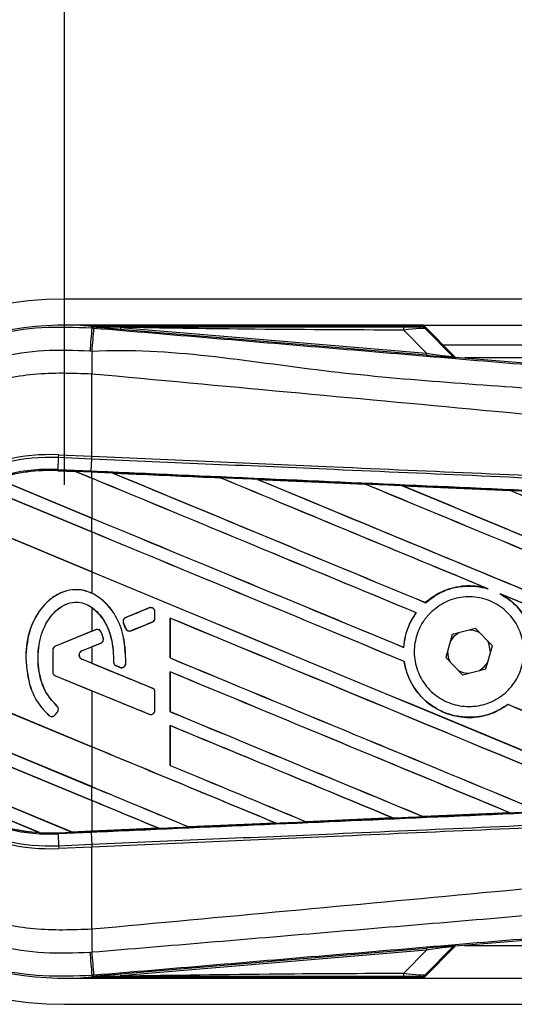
# Model space of a CAD drawing. Header units: millimetres. Extents: x 0 to 420, y 0 to 300.
# Tile 23 of 73: x 59.74 to 65.68, y 274.8 to 286.61. Entities that reach past the tile are written whole.
import ezdxf

# ---------------------------------------------------------------- set-up
doc = ezdxf.new("R2010")
doc.units = ezdxf.units.MM
doc.layers.add('QUOTE', color=174, linetype='Continuous')
doc.styles.add('SLDTEXTSTYLE3', font='TXT', dxfattribs={"width": 0.75})
doc.dimstyles.new('SLDDIMSTYLE0', dxfattribs={"dimtxt": 3, "dimasz": 3, "dimexe": 0, "dimexo": 0.0625, "dimgap": 0.75, "dimtad": 1, "dimlfac": 6.385029, "dimrnd": 1e-09, "dimzin": 12, "dimdsep": 46, "dimtxsty": 'SLDTEXTSTYLE3', "dimsah": 1, "dimcen": 0.09, "dimadec": 0, "dimazin": 3, "dimtfac": 1, "dimtdec": 3, "dimtofl": 0, "dimtmove": 0, "dimatfit": 3, "dimfxl": 0, "dimfrac": 2, "dimtolj": 1, "dimtzin": 12, "dimarcsym": 0})

# ---------------------------------------------------------------- blocks, each defined once
blk = doc.blocks.new('_D')
at = {"layer": 'QUOTE'}
for p, q in [((60.282, 281.028), (60.282, 298.14)), ((216.899, 281.028), (216.899, 298.14)), ((216.899, 296.14), (60.282, 296.14))]:
    blk.add_line(p, q, dxfattribs=at)
for points in [[(60.282, 296.14), (63.282, 295.64), (63.282, 296.64)], [(216.899, 296.14), (213.899, 296.64), (213.899, 295.64)]]:
    blk.add_solid(points, dxfattribs=at)
at = {"layer": 'QUOTE', "insert": (134.157, 300.007), "char_height": 3, "attachment_point": 1, "style": 'SLDTEXTSTYLE3'}
blk.add_mtext('1000', dxfattribs=at)

msp = doc.modelspace()

# ---------------------------------------------------------------- linework, layer by layer
at = {"color": 7, "linetype": 'Continuous', "lineweight": 25}
for p, q in [((116.9774, 283.2566), (60.2823, 283.2566)), ((64.5892, 282.9433), (60.2823, 282.9433)), ((60.6096, 282.9106), (60.6112, 282.9288)), ((60.6096, 282.9106), (60.6351, 282.9084)), ((60.6112, 282.9288), (60.6119, 282.9287)), ((60.6119, 282.9288), (60.6119, 282.9287)), ((60.6194, 282.9213), (60.6119, 282.9288)), ((64.582, 282.9288), (60.6119, 282.9288)), ((60.6195, 282.9205), (60.6119, 282.9287)), ((60.6195, 282.9205), (60.6194, 282.9213)), ((60.9527, 282.9161), (60.9507, 282.8924)), ((64.6261, 282.5825), (60.9507, 282.8924)), ((60.9527, 282.9161), (64.6281, 282.6062)), ((64.9714, 282.5612), (64.5892, 282.9433)), ((64.5892, 282.9433), (116.9774, 282.9433)), ((64.9432, 282.5747), (64.594, 282.9238)), ((64.6103, 282.9018), (64.9407, 282.5693)), ((64.6281, 282.6062), (64.3528, 282.8834)), ((64.8241, 282.7084), (116.9774, 282.7084)), ((64.6281, 282.6062), (64.6261, 282.5825)), ((64.9407, 282.5693), (64.9432, 282.5747)), ((64.9724, 282.5611), (64.97, 282.5557)), ((64.9724, 282.5611), (74.2623, 281.7777)), ((89.2563, 282.5518), (65.0825, 282.5518)), ((60.6094, 282.3568), (60.6092, 282.3569)), ((60.6094, 281.3708), (60.6094, 282.3568)), ((60.2101, 281.3549), (60.2116, 281.3882)), ((60.2116, 281.3882), (60.6094, 281.3708)), ((60.608, 281.3376), (60.6094, 281.3708)), ((60.6103, 281.3708), (60.6094, 281.3708)), ((60.2039, 281.2124), (60.2101, 281.3549)), ((60.608, 281.3376), (60.2101, 281.3549)), ((60.6026, 281.195), (60.6088, 281.3375)), ((60.6088, 281.3375), (60.608, 281.3376)), ((60.2033, 281.1987), (60.2032, 281.1974)), ((60.2032, 281.1974), (60.414, 281.1882)), ((60.2033, 281.1987), (60.2039, 281.2124)), ((60.2033, 281.1987), (60.4123, 281.1896)), ((60.4123, 281.1896), (60.2033, 281.1987)), ((60.2033, 281.1987), (60.2033, 281.1987)), ((60.2039, 281.2124), (60.6026, 281.195)), ((60.602, 281.1813), (60.4123, 281.1896)), ((60.6094, 281.1079), (60.4123, 281.1896)), ((60.414, 281.1882), (60.4123, 281.1896)), ((60.414, 281.1882), (60.6094, 281.1072)), ((60.6094, 281.181), (60.602, 281.1813)), ((60.6094, 281.1079), (60.6094, 281.181)), ((60.8598, 281.17), (60.8597, 281.1701)), ((60.8598, 281.17), (60.8654, 281.1684)), ((60.6094, 280.4638), (59.2534, 281.0255)), ((59.2543, 281.0243), (60.6094, 280.463)), ((59.4654, 281.1034), (60.6094, 280.6296)), ((60.6094, 280.6303), (59.4684, 281.1029)), ((60.6094, 281.1072), (60.6094, 280.6303)), ((62.1508, 281.1136), (62.1509, 281.1135)), ((62.1526, 281.1121), (62.1509, 281.1135)), ((62.5991, 281.0939), (63.8899, 281.0371)), ((62.5993, 281.0938), (62.5991, 281.0939)), ((62.5993, 281.0938), (62.6049, 281.0922)), ((63.8899, 281.0371), (63.8901, 281.037)), ((63.8917, 281.0356), (63.8901, 281.037)), ((64.3402, 281.0173), (65.6293, 280.9603)), ((64.3405, 281.0171), (64.3402, 281.0173)), ((64.3405, 281.0171), (64.346, 281.0156)), ((65.6293, 280.9603), (65.6297, 280.9601)), ((65.6313, 280.9587), (65.6297, 280.9601)), ((58.7765, 280.7446), (60.6094, 279.9854)), ((60.6094, 279.9861), (58.7785, 280.7445)), ((60.6094, 280.4638), (60.6094, 280.6296)), ((60.6094, 280.463), (60.6094, 279.9861)), ((60.6094, 279.9854), (60.6094, 279.7291)), ((65.3493, 279.7873), (65.3668, 279.7807)), ((65.5087, 279.7219), (65.5257, 279.7141)), ((64.6143, 279.6154), (64.6135, 279.6165)), ((60.6094, 279.5582), (60.6094, 279.2724)), ((61.2957, 279.5518), (61.0166, 279.4379)), ((61.2957, 279.5518), (61.2954, 279.5525)), ((61.3667, 279.4302), (61.3667, 279.5042)), ((61.3667, 279.5042), (61.3674, 279.5042)), ((61.3674, 279.4302), (61.3674, 279.5042)), ((64.5023, 279.4942), (64.504, 279.4942)), ((60.9887, 279.3699), (60.9881, 279.3696)), ((61.0151, 279.3067), (60.9881, 279.3696)), ((60.9887, 279.3699), (61.0158, 279.307)), ((61.0166, 279.4379), (61.0163, 279.4385)), ((61.0825, 279.2796), (61.3346, 279.3825)), ((61.3346, 279.3825), (61.3349, 279.3819)), ((61.3667, 279.4302), (61.3674, 279.4302)), ((61.5478, 279.4309), (61.5478, 278.9525)), ((61.5491, 279.4296), (61.5478, 279.4309)), ((61.5491, 278.9527), (61.5491, 279.4296)), ((60.6094, 279.2724), (60.1723, 279.0939)), ((60.6548, 279.2902), (60.1725, 279.0933)), ((60.6548, 279.2902), (60.6545, 279.2908)), ((60.7218, 279.2621), (60.7225, 279.2623)), ((61.0158, 279.307), (61.0151, 279.3067)), ((61.0825, 279.2796), (61.0828, 279.279)), ((64.9352, 279.2349), (64.857, 278.9563)), ((65.2155, 279.3065), (64.9352, 279.2349)), ((65.4177, 279.0995), (65.2155, 279.3065)), ((60.4889, 279.0372), (60.7168, 279.1303)), ((60.7168, 279.1303), (60.717, 279.1296)), ((60.7466, 279.1929), (60.7472, 279.1931)), ((60.1405, 279.0456), (60.1398, 279.0456)), ((60.1398, 279.0456), (60.1398, 278.7846)), ((60.1405, 279.0456), (60.1405, 278.7846)), ((60.1725, 279.0933), (60.1723, 279.0939)), ((60.4889, 279.0372), (60.4891, 279.0366)), ((60.4891, 279.0366), (60.6094, 279.0857)), ((60.6094, 279.0857), (60.6094, 278.8884)), ((64.3526, 279.0796), (64.3513, 279.0808)), ((65.3396, 278.8209), (65.4177, 279.0995)), ((65.3957, 279.021), (65.3958, 279.0279)), ((60.6094, 277.8871), (57.9359, 278.9945)), ((57.9373, 278.9932), (60.6094, 277.8863)), ((59.816, 278.9464), (59.8153, 278.9464)), ((60.4889, 278.9368), (60.4891, 278.9375)), ((61.3346, 278.5915), (60.4889, 278.9368)), ((60.6094, 278.8884), (60.4891, 278.9375)), ((60.8699, 278.9066), (60.8692, 278.9066)), ((61.0174, 278.885), (61.0181, 278.8849)), ((61.5478, 278.9525), (61.5491, 278.9527)), ((64.3585, 278.9096), (64.3598, 278.9098)), ((64.857, 278.9563), (65.0592, 278.7493)), ((60.1405, 278.7846), (60.1398, 278.7846)), ((60.9015, 278.8591), (60.9012, 278.8585)), ((60.9015, 278.8591), (60.9461, 278.8405)), ((60.9461, 278.8405), (60.9458, 278.8398)), ((61.5478, 278.7867), (61.5478, 278.3084)), ((61.5491, 278.7854), (61.5478, 278.7867)), ((61.5491, 278.3085), (61.5491, 278.7854)), ((65.0592, 278.7493), (65.3396, 278.8209)), ((60.1725, 278.7369), (60.1723, 278.7363)), ((60.1723, 278.7363), (60.6094, 278.5578)), ((60.1725, 278.7369), (61.2957, 278.2783)), ((60.6094, 278.5578), (60.6094, 277.8871)), ((61.3346, 278.5915), (61.3349, 278.5922)), ((61.3667, 278.326), (61.3667, 278.5439)), ((61.3667, 278.5439), (61.3674, 278.5439)), ((61.3674, 278.326), (61.3674, 278.5439)), ((58.0038, 278.488), (60.6094, 277.4087)), ((60.6094, 277.4094), (58.0052, 278.4881)), ((60.6094, 277.2429), (58.0618, 278.2981)), ((58.0639, 278.2965), (60.6094, 277.2421)), ((60.1683, 278.2692), (60.1967, 278.3034)), ((60.1688, 278.2688), (60.1972, 278.3029)), ((60.191, 278.3752), (60.1914, 278.3757)), ((60.1967, 278.3034), (60.1972, 278.3029)), ((61.3667, 278.326), (61.3674, 278.326)), ((61.5478, 278.3084), (61.5491, 278.3085)), ((65.6041, 278.394), (65.6049, 278.3929)), ((60.0948, 278.2635), (60.0944, 278.263)), ((60.1683, 278.2692), (60.1688, 278.2688)), ((61.2957, 278.2783), (61.2954, 278.2777)), ((61.5478, 278.1425), (61.5478, 277.6642)), ((61.5491, 278.1413), (61.5478, 278.1425)), ((61.5491, 277.6644), (61.5491, 278.1413)), ((60.6094, 277.8863), (60.6094, 277.4094)), ((58.4067, 277.6769), (60.3685, 276.8643)), ((60.3671, 276.8656), (58.4084, 277.6769)), ((61.5478, 277.6642), (61.5491, 277.6644)), ((59.9816, 276.8587), (58.6644, 277.4044)), ((58.6698, 277.4014), (59.9757, 276.8605)), ((60.6094, 277.2429), (60.6094, 277.4087)), ((60.6094, 277.2421), (60.6094, 276.8762)), ((63.1817, 276.9876), (63.1804, 276.9889)), ((64.2242, 277.0335), (63.1818, 276.9876)), ((64.2195, 277.0347), (64.224, 277.0335)), ((64.224, 277.0335), (64.2242, 277.0335)), ((64.588, 277.0496), (64.5867, 277.0509)), ((64.5882, 277.0495), (64.588, 277.0496)), ((65.6286, 277.0955), (64.5882, 277.0495)), ((65.6238, 277.0968), (65.6282, 277.0957)), ((65.6282, 277.0957), (65.6286, 277.0955)), ((60.3671, 276.8656), (60.6094, 276.8762)), ((60.3684, 276.8643), (60.602, 276.8745)), ((60.602, 276.8745), (60.3685, 276.8643)), ((60.6094, 276.8748), (60.602, 276.8745)), ((60.602, 276.8745), (60.602, 276.8745)), ((61.4131, 276.91), (60.6094, 276.8748)), ((61.4085, 276.9111), (61.413, 276.91)), ((61.413, 276.91), (61.4131, 276.91)), ((61.7752, 276.9259), (61.7739, 276.9271)), ((61.7752, 276.9259), (62.8189, 276.9717)), ((61.7753, 276.9258), (61.7752, 276.9259)), ((62.8191, 276.9716), (61.7753, 276.9258)), ((62.8144, 276.9728), (62.8189, 276.9717)), ((62.8189, 276.9717), (62.8191, 276.9716)), ((63.1818, 276.9876), (63.1817, 276.9876)), ((59.9757, 276.8605), (59.9815, 276.8588)), ((59.9815, 276.8588), (59.9816, 276.8587)), ((60.2033, 276.8571), (60.3685, 276.8643)), ((60.2033, 276.8571), (60.2039, 276.8434)), ((60.6026, 276.8608), (60.2039, 276.8434)), ((60.2039, 276.8434), (60.2101, 276.7009)), ((60.3684, 276.8643), (60.3671, 276.8656)), ((60.6026, 276.8608), (60.6088, 276.7183)), ((60.2101, 276.7009), (60.608, 276.7183)), ((60.2101, 276.7009), (60.2116, 276.6677)), ((60.6094, 276.685), (60.2116, 276.6677)), ((60.608, 276.7183), (60.6088, 276.7183)), ((60.608, 276.7183), (60.6094, 276.685)), ((60.6094, 276.685), (60.6103, 276.6851)), ((60.6094, 275.699), (60.6094, 276.685)), ((74.2623, 276.2781), (64.9724, 275.4948)), ((60.6094, 275.699), (60.6092, 275.699)), ((60.9507, 275.1634), (64.6261, 275.4733)), ((64.5892, 275.1125), (64.9714, 275.4947)), ((64.594, 275.132), (64.9432, 275.4812)), ((64.9407, 275.4865), (64.6103, 275.154)), ((64.6261, 275.4733), (64.6281, 275.4496)), ((64.9432, 275.4812), (64.9407, 275.4865)), ((64.97, 275.5001), (64.9724, 275.4948)), ((65.0825, 275.504), (89.2563, 275.504)), ((64.6281, 275.4496), (60.9527, 275.1397)), ((64.3528, 275.1725), (64.6281, 275.4496)), ((60.2823, 275.1125), (64.5892, 275.1125)), ((60.6351, 275.1474), (60.6096, 275.1453)), ((60.6096, 275.1453), (60.6112, 275.127)), ((60.6119, 275.1271), (60.6112, 275.127)), ((60.6119, 275.1271), (60.6195, 275.1353)), ((60.6194, 275.1345), (60.6119, 275.127)), ((60.6119, 275.1271), (60.6119, 275.127)), ((60.6119, 275.127), (64.582, 275.127)), ((60.6194, 275.1345), (60.6195, 275.1353)), ((60.9507, 275.1634), (60.9527, 275.1397)), ((64.5892, 275.1125), (100.8554, 275.1125)), ((60.2823, 274.7993), (100.9467, 274.7993))]:
    msp.add_line(p, q, dxfattribs=at)
at = {"color": 7, "linetype": 'Continuous', "lineweight": 25, "flags": 128}
for points in [[(60.9527, 282.9161), (60.7661, 282.919), (60.6194, 282.9213)], [(60.602, 281.1813), (60.602, 281.1817), (60.602, 281.1825), (60.6021, 281.1837), (60.6022, 281.1852), (60.6022, 281.1872), (60.6023, 281.1895), (60.6025, 281.1921), (60.6026, 281.195)], [(65.0142, 279.2551), (64.9546, 279.2106), (64.9132, 279.1564)], [(65.3958, 279.0279), (65.3761, 279.1268), (65.3607, 279.1579)], [(65.2606, 278.8007), (65.3201, 278.8452), (65.3616, 278.8994)], [(60.6194, 275.1345), (60.8061, 275.1374), (60.9527, 275.1397)]]:
    msp.add_lwpolyline(points, dxfattribs=at)
at = {"color": 7, "linetype": 'Continuous', "lineweight": 25}
for centre, radius, start, end in [((60.2823, 279.0279), 4.2286, 90, 270), ((60.2823, 279.0279), 3.9147, 85.18028, 274.81972), ((463.5956, 248.7139), 404.4342, 175.149606, 175.189291), ((-75.2104, 294.1454), 136.3094, 355.15357, 355.271316), ((64.1857, 282.8899), 0.1672, 357.77119, 11.51783), ((105.8299, 282.0812), 45.2215, 179.30553, 179.65067), ((64.9739, 282.6026), 0.047, 225.00164, 265.17864), ((60.1085, 279.0279), 2.3625, 87.5, 272.5), ((60.1085, 279.0279), 2.3292, 87.5, 272.5), ((60.1085, 279.0279), 2.1866, 87.5, 272.5), ((60.1085, 279.0279), 2.1729, 87.5, 107.21651), ((60.1085, 279.0279), 2.1729, 87.5, 107.2149), ((60.1085, 279.0279), 2.1715, 87.5, 107.14432), ((61.3152, 279.5042), 0.0515, 0, 112.20926), ((61.036, 279.3902), 0.0515, 112.20926, 203.24584), ((61.3152, 279.4302), 0.0515, 292.20927, 0), ((60.6742, 279.2425), 0.0515, 22.3787, 112.20929), ((61.0631, 279.3273), 0.0515, 203.24584, 292.20927), ((65.1374, 279.0279), 0.2584, 58.46951, 90.18729), ((60.6973, 279.1779), 0.0515, 292.20926, 16.93498), ((60.192, 279.0456), 0.0522, 112.20929, 180), ((60.192, 279.0456), 0.0515, 112.20929, 180), ((60.5094, 278.987), 0.0542, 112.20926, 247.79071), ((60.5094, 278.987), 0.0535, 112.20926, 247.79071), ((65.1374, 279.0279), 0.2584, 178.46951, 210.18729), ((60.9214, 278.9066), 0.0515, 180.035, 247.29049), ((60.966, 278.888), 0.0515, 247.29049, 356.67135), ((60.192, 278.7846), 0.0522, 180, 247.79071), ((60.192, 278.7846), 0.0515, 180, 247.79071), ((65.1374, 279.0279), 0.2584, 238.46951, 270.18729), ((61.3152, 278.5439), 0.0515, 0, 67.79071), ((60.1572, 278.3363), 0.0515, 320.16689, 48.97709), ((60.1572, 278.3363), 0.0522, 320.16689, 48.97709), ((61.3152, 278.326), 0.0515, 247.79071, 0), ((60.1287, 278.3022), 0.0522, 228.8059, 320.16689), ((60.1287, 278.3022), 0.0515, 228.8059, 320.16689), ((60.1085, 279.0279), 2.1729, 228.34691, 266.65309), ((60.1085, 279.0279), 2.1729, 228.35056, 266.64944), ((60.1085, 279.0279), 2.1715, 228.50755, 266.49245), ((60.1085, 279.0279), 2.1729, 266.65309, 272.5), ((105.8299, 275.9747), 45.2215, 180.34933, 180.69448), ((64.9739, 275.4533), 0.047, 94.82136, 134.99836), ((463.5956, 309.3419), 404.4342, 184.810709, 184.850394), ((-91.0588, 262.5739), 152.214, 4.738282, 4.843724), ((64.1857, 275.166), 0.1672, 348.48217, 2.22881)]:
    msp.add_arc(centre, radius, start, end, dxfattribs=at)
for centre, major_axis, ratio, start_param, end_param in [((64.223, 282.9255), (0.3319, -0.0008), 0.0065928, 5.1035854, 6.2804722), ((64.223, 282.8472), (0.3878, 0.0538), 0.0487304, 0.0458928, 1.2227796), ((64.4142, 282.604), (0.5557, -0.0482), 0.0060141, 5.1041157, 6.2810026), ((64.4182, 282.6508), (0.5226, -0.0818), 0.0239119, 5.1295592, 6.306446), ((64.9764, 282.6079), (0.0198, 0.0426), 0.9999568, 2.7909675, 3.4922178), ((60.2854, 281.2421), (0.1269, -0.0526), 0.0029846, 0.0092528, 0.0351255), ((60.6094, 282.5428), (134.3447, -55.6516), 0.0080625, 4.7175918, 4.7455439), ((60.6094, 278.8337), (134.2671, -5.864), 0.0174384, 1.5600642, 1.5696511), ((60.6094, 282.5428), (134.2664, -55.6192), 0.0080625, 4.7176356, 4.7455551), ((60.6094, 279.8389), (134.3447, -55.6516), 0.0080625, 1.5451428, 1.5741362), ((60.6094, 279.8389), (134.2664, -55.6192), 0.0080625, 1.5451387, 1.5741362), ((60.6094, 280.4831), (134.3447, -55.6516), 0.0080625, 1.538717, 1.5626622), ((60.6094, 280.4831), (134.2664, -55.6192), 0.0080625, 1.5388271, 1.5626424), ((60.6094, 283.1869), (134.3447, -55.6516), 0.0080625, 4.73054, 4.7977625), ((60.6094, 283.1869), (134.2664, -55.6192), 0.0080625, 4.7305916, 4.797783), ((60.6094, 278.8337), (134.2671, -5.864), 0.0174384, 1.5471095, 1.5566952), ((60.6094, 281.1273), (134.3447, -55.6516), 0.0080625, 1.4844685, 1.5497155), ((60.6094, 281.1273), (134.2664, -55.6192), 0.0080625, 1.4844738, 1.5496877), ((60.6094, 283.8311), (134.3447, -55.6516), 0.0080625, 4.7435023, 4.8082676), ((60.6094, 283.8311), (134.2664, -55.6192), 0.0080625, 4.7435622, 4.8082852), ((60.6094, 278.8337), (134.2671, -5.864), 0.0174384, 1.534147, 1.5437245), ((60.6094, 281.7715), (134.3447, -55.6516), 0.0080625, 1.4920007, 1.5367618), ((60.6094, 281.7715), (134.2664, -55.6192), 0.0080625, 1.491968, 1.5367252), ((60.6094, 281.8986), (134.2664, -55.6192), 0.0080625, 4.7157288, 4.7436017), ((60.6094, 281.8986), (134.3447, -55.6516), 0.0080625, 4.7157288, 4.743595), ((60.6094, 279.1948), (134.3447, -55.6516), 0.0080625, 1.5462162, 1.5741362), ((60.6094, 279.1948), (134.2664, -55.6192), 0.0080625, 1.54621, 1.5741362), ((60.6094, 281.2544), (134.2664, -55.6192), 0.0080625, 4.7157288, 4.7663143), ((60.6094, 281.2544), (134.3447, -55.6516), 0.0080625, 4.7157288, 4.7662988), ((60.6094, 280.4831), (134.3447, -55.6516), 0.0080625, 1.4949342, 1.5376601), ((60.6094, 280.4831), (134.2664, -55.6192), 0.0080625, 1.4949375, 1.5375119), ((60.6094, 280.5387), (134.3447, 54.8546), 0.0080793, 4.7121189, 4.7141966), ((60.6094, 277.8193), (134.3447, 54.8546), 0.0080793, 1.5620973, 1.5639738), ((60.6094, 278.5506), (134.3447, -55.6516), 0.0080625, 1.5263102, 1.5671512), ((60.6094, 278.5506), (134.2664, -55.6192), 0.0080625, 1.5263198, 1.5671374), ((60.6094, 280.5387), (134.3447, 54.8547), 0.0080793, 4.7090901, 4.7094257), ((60.6094, 277.8193), (134.3447, 54.8546), 0.0080793, 1.5666964, 1.5674975), ((60.6094, 280.1547), (134.3447, -54.8546), 0.0080793, 4.7156879, 4.721088), ((60.6094, 280.6102), (134.3447, -55.6516), 0.0080625, 4.7227138, 4.7558224), ((60.6094, 280.6102), (134.2664, -55.6192), 0.0080625, 4.7227276, 4.7558335), ((60.6094, 277.7097), (134.3447, -56.2281), 0.0080502, 1.5716616, 1.5719933), ((60.6094, 277.9064), (134.3447, -55.6516), 0.0080625, 1.5367672, 1.5671512), ((60.6094, 277.9064), (134.2664, -55.6192), 0.0080625, 1.5367814, 1.5671374), ((60.6094, 277.2914), (134.3447, -54.8546), 0.0080793, 1.5689888, 1.5740952), ((60.6094, 279.966), (134.3447, -55.6516), 0.0080625, 4.7227138, 4.7453492), ((60.6094, 279.966), (134.2664, -55.6192), 0.0080625, 4.7227276, 4.7453552), ((60.6094, 279.1948), (134.3447, -55.6516), 0.0080625, 1.5158534, 1.5369497), ((60.6094, 279.1948), (134.2664, -55.6192), 0.0080625, 1.5158593, 1.5369218), ((60.6094, 277.2622), (134.3447, -55.6516), 0.0080625, 1.5472259, 1.5671512), ((60.6094, 277.2622), (134.2664, -55.6192), 0.0080625, 1.5472453, 1.5671374), ((60.6094, 276.618), (134.3447, -55.6516), 0.0080625, 1.5576876, 1.5741362), ((60.6094, 276.618), (134.2664, -55.6192), 0.0080625, 1.5577128, 1.5741362), ((60.6094, 279.3219), (134.3447, -55.6516), 0.0080625, 4.7227138, 4.7348779), ((60.6094, 279.3219), (134.2664, -55.6192), 0.0080625, 4.7227276, 4.7348783), ((60.6094, 278.6777), (134.2664, -55.6192), 0.0080625, 4.7157288, 4.7244015), ((60.6094, 278.6777), (134.3447, -55.6516), 0.0080625, 4.7157288, 4.724407), ((60.6094, 275.9739), (134.3447, -55.6516), 0.0080625, 1.5681537, 1.5741362), ((60.6094, 275.9739), (134.2664, -55.6192), 0.0080625, 1.5681848, 1.5741362), ((60.6094, 279.2221), (134.2671, 5.864), 0.0174384, 4.7307768, 4.7385182), ((60.6094, 279.2221), (134.2671, 5.864), 0.0174384, 4.7412538, 4.7489822), ((60.6094, 279.2221), (134.2671, 5.864), 0.0174384, 4.7116274, 4.7175787), ((60.6094, 279.2221), (134.2671, 5.864), 0.0174384, 4.7203001, 4.7280508), ((60.4711, 276.8218), (0.1027, -0.0425), 0.0036879, 3.1511368, 3.1770094), ((64.4142, 275.4518), (0.5557, 0.0482), 0.0060141, 0.0021827, 1.1790696), ((64.4182, 275.405), (0.5226, 0.0818), 0.0239119, 6.2599246, 7.4368114), ((64.9764, 275.4479), (-0.0198, 0.0426), 0.9999568, 5.9325602, 6.6338104), ((64.223, 275.1303), (0.3319, 0.0008), 0.0065928, 0.0027131, 1.1795999), ((64.223, 275.2086), (0.3878, -0.0538), 0.0487304, 5.0604057, 6.2372925)]:
    msp.add_ellipse(centre, major_axis=major_axis, ratio=ratio, start_param=start_param, end_param=end_param, dxfattribs=at)
for points, knots in [([(56.3858, 279.0278), (56.3962, 279.2438), (56.4173, 279.6819), (56.5872, 280.3178), (56.856, 280.9227), (57.2213, 281.4686), (57.6766, 281.9499), (58.2016, 282.3441), (58.7907, 282.6479), (59.3976, 282.8387), (60.012, 282.9342), (60.4089, 282.9185), (60.6096, 282.9106)], [0, 0, 0, 0, 0.100465, 0.2038434, 0.3043094, 0.4076889, 0.5081552, 0.611535, 0.7120023, 0.8153833, 0.9066108, 1, 1, 1, 1]), ([(60.6194, 282.9213), (61.3155, 282.9217), (62.5583, 282.9224), (63.8023, 282.923), (64.3495, 282.9232)], [0, 0, 0, 0, 0.5600269, 1, 1, 1, 1]), ([(60.9507, 282.8924), (60.9187, 282.8951), (60.8239, 282.9031), (60.7124, 282.9125), (60.6351, 282.9191), (60.6195, 282.9205)], [0, 0, 0, 0, 0.2892673, 0.8568296, 1, 1, 1, 1]), ([(60.6351, 282.9084), (61.5607, 282.8304), (63.412, 282.6744), (66.1881, 282.4411), (69.8043, 282.1378), (72.4884, 281.9136), (74.2501, 281.7665)], [0, 0, 0, 0, 0.2036202, 0.4072406, 0.6109477, 1, 1, 1, 1]), ([(64.3528, 282.8834), (63.7182, 282.886), (62.5849, 282.8907), (61.4515, 282.9084), (60.9527, 282.9161)], [0, 0, 0, 0, 0.55997408, 1, 1, 1, 1]), ([(64.5549, 282.9248), (64.5573, 282.9255), (64.5616, 282.9269), (64.5758, 282.9282), (64.582, 282.9288)], [0, 0, 0, 0, 0.5593923, 1, 1, 1, 1]), ([(64.6103, 282.9018), (64.6011, 282.9091), (64.5847, 282.9221), (64.564, 282.924), (64.5549, 282.9248)], [0, 0, 0, 0, 0.56, 1, 1, 1, 1]), ([(64.594, 282.9238), (64.5929, 282.9248), (64.5904, 282.9269), (64.5861, 282.9285), (64.5831, 282.9287), (64.582, 282.9288)], [0, 0, 0, 0, 0.3193957, 0.7481913, 1, 1, 1, 1]), ([(64.594, 282.9238), (64.599, 282.9177), (64.608, 282.9069), (64.6096, 282.9034), (64.6103, 282.9018)], [0, 0, 0, 0, 0.560586, 1, 1, 1, 1]), ([(74.2516, 281.4853), (72.4879, 281.6294), (69.7999, 281.8491), (66.1778, 282.176), (63.3942, 282.3368), (61.5414, 282.6761), (60.6117, 282.6293), (60.6117, 282.6293)], [0, 0, 0, 0, 0.3887669, 0.5925279, 0.7962893, 0.9999993, 1, 1, 1, 1]), ([(60.5861, 282.6314), (60.4019, 282.6387), (60.0337, 282.6531), (59.466, 282.5661), (58.901, 282.3882), (58.3559, 282.1091), (57.8666, 281.7412), (57.4447, 281.2978), (57.1044, 280.7887), (56.8545, 280.2306), (56.6963, 279.6378), (56.676, 279.2312), (56.6659, 279.0279)], [0, 0, 0, 0, 0.0923036, 0.1846071, 0.2865385, 0.3884688, 0.490398, 0.5923288, 0.694247, 0.7961664, 0.8980845, 1, 1, 1, 1]), ([(60.6117, 282.6293), (60.6117, 282.6293), (60.6031, 282.63), (60.5946, 282.6307), (60.5861, 282.6314)], [0, 0, 0, 0, 0.0003655, 1, 1, 1, 1]), ([(60.6092, 282.3569), (60.3767, 282.3652), (59.9109, 282.3818), (59.2249, 282.2262), (58.5871, 281.9373), (58.0201, 281.5254), (57.553, 281.0018), (57.2045, 280.3943), (56.9793, 279.7266), (56.952, 279.2606), (56.9383, 279.0279)], [0, 0, 0, 0, 0.1248804, 0.2501396, 0.3746494, 0.4998125, 0.6247642, 0.7495577, 0.8749238, 1, 1, 1, 1]), ([(74.2504, 281.0176), (74.1978, 281.026), (73.8731, 281.0782), (72.4485, 281.2232), (69.5215, 281.5254), (65.2985, 281.9231), (62.1731, 282.2122), (60.6094, 282.3568)], [0, 0, 0, 0, 0.0117013, 0.0722088, 0.3141935, 0.6568871, 1, 1, 1, 1]), ([(60.6103, 281.3708), (61.5792, 281.3285), (63.138, 281.2605), (65.2859, 281.1669), (66.6119, 281.109), (67.938, 281.0512), (69.264, 280.9934), (71.0301, 280.9164), (72.6908, 280.844), (73.7616, 280.7973), (74.2455, 280.7762)], [0, 0, 0, 0, 0.2128192, 0.3423754, 0.4719316, 0.50432, 0.6339994, 0.7636564, 0.8932125, 1, 1, 1, 1]), ([(74.2426, 280.7429), (73.7588, 280.764), (72.6881, 280.8107), (71.0276, 280.8831), (69.2617, 280.9601), (67.9358, 281.018), (66.6099, 281.0758), (65.2839, 281.1336), (63.1363, 281.2273), (61.5777, 281.2953), (60.6088, 281.3375)], [0, 0, 0, 0, 0.1067875, 0.2363437, 0.3660007, 0.4956801, 0.5280685, 0.6576247, 0.7871808, 1, 1, 1, 1]), ([(60.6026, 281.195), (60.7759, 281.1874), (61.6425, 281.1496), (63.2022, 281.0811), (65.2813, 280.9894), (67.3591, 280.8971), (69.0892, 280.8198), (70.8179, 280.7422), (72.4194, 280.67), (73.6732, 280.613), (74.2373, 280.5874)], [0, 0, 0, 0, 0.03806357, 0.19032226, 0.34258095, 0.49483966, 0.64709839, 0.72322599, 0.87548473, 1, 1, 1, 1]), ([(60.8597, 281.1701), (60.8363, 281.1711), (60.7529, 281.1747), (60.6694, 281.1784), (60.6094, 281.181)], [0, 0, 0, 0, 0.28064466, 1, 1, 1, 1]), ([(60.8597, 281.1701), (60.9327, 281.1669), (61.3631, 281.1481), (61.7935, 281.1292), (62.1508, 281.1136)], [0, 0, 0, 0, 0.1696977, 1, 1, 1, 1]), ([(62.1509, 281.1135), (61.8079, 281.1285), (61.3775, 281.1474), (60.9471, 281.1662), (60.8598, 281.17)], [0, 0, 0, 0, 0.7971164, 1, 1, 1, 1]), ([(62.5991, 281.0939), (62.5757, 281.0949), (62.4586, 281.1001), (62.3092, 281.1066), (62.1832, 281.1121), (62.1508, 281.1136)], [0, 0, 0, 0, 0.1567286, 0.7836435, 1, 1, 1, 1]), ([(63.8901, 281.037), (63.6603, 281.0471), (63.2301, 281.0661), (62.7999, 281.085), (62.5993, 281.0938)], [0, 0, 0, 0, 0.5339744, 1, 1, 1, 1]), ([(64.3402, 281.0173), (64.3168, 281.0183), (64.1996, 281.0235), (64.0495, 281.0301), (63.9229, 281.0357), (63.8899, 281.0371)], [0, 0, 0, 0, 0.1560477, 0.7802389, 1, 1, 1, 1]), ([(65.6297, 280.9601), (65.5129, 280.9653), (65.0832, 280.9843), (64.6535, 281.0033), (64.3405, 281.0171)], [0, 0, 0, 0, 0.2718129, 1, 1, 1, 1]), ([(66.0827, 280.9402), (66.0593, 280.9412), (65.9422, 280.9464), (65.7911, 280.9531), (65.6634, 280.9588), (65.6293, 280.9603)], [0, 0, 0, 0, 0.1549567, 0.7747838, 1, 1, 1, 1]), ([(65.3493, 279.7873), (65.3054, 279.7971), (65.1753, 279.8263), (64.9496, 279.8077), (64.7448, 279.723), (64.6448, 279.6419), (64.6135, 279.6165)], [0, 0, 0, 0, 0.1712904, 0.5087548, 0.8462025, 1, 1, 1, 1]), ([(60.6094, 279.7291), (60.5599, 279.747), (60.463, 279.782), (60.308, 279.7646), (60.1632, 279.7023), (60.0141, 279.5766), (59.877, 279.358), (59.8201, 279.1276), (59.8162, 278.9814), (59.8153, 278.9464)], [0, 0, 0, 0, 0.1181192, 0.2313231, 0.3438681, 0.4724961, 0.6678894, 0.9204553, 1, 1, 1, 1]), ([(61.0174, 278.885), (61.013, 279.0133), (61.0055, 279.2344), (60.8779, 279.5052), (60.7243, 279.6689), (60.5663, 279.7561), (60.4135, 279.7795), (60.2665, 279.7514), (60.1123, 279.6688), (59.9589, 279.5058), (59.8388, 279.253), (59.8238, 279.0519), (59.816, 278.9464)], [0, 0, 0, 0, 0.16536363, 0.28478887, 0.37991797, 0.45322426, 0.51522419, 0.57710116, 0.6445431, 0.73950389, 0.86339606, 1, 1, 1, 1]), ([(61.0181, 278.8849), (61.0138, 279.0134), (61.0063, 279.2349), (60.8782, 279.5045), (60.739, 279.6575), (60.6421, 279.7111), (60.6094, 279.7291)], [0, 0, 0, 0, 0.38585885, 0.66493358, 0.88714782, 1, 1, 1, 1]), ([(64.6143, 279.6154), (64.6859, 279.6676), (64.8293, 279.7722), (65.0948, 279.8278), (65.2763, 279.8079), (65.3637, 279.7817), (65.3668, 279.7807)], [0, 0, 0, 0, 0.3283471, 0.658119, 0.9880092, 1, 1, 1, 1]), ([(65.5087, 279.7219), (65.5546, 279.6937), (65.6759, 279.619), (65.8258, 279.4377), (65.907, 279.2354), (65.9197, 279.1106), (65.9234, 279.0736)], [0, 0, 0, 0, 0.2012869, 0.5312186, 0.8609815, 1, 1, 1, 1]), ([(65.9248, 279.0738), (65.9235, 279.0903), (65.9153, 279.1947), (65.8575, 279.3826), (65.7135, 279.5881), (65.5828, 279.6758), (65.5257, 279.7141)], [0, 0, 0, 0, 0.0633447, 0.4007335, 0.7381907, 1, 1, 1, 1]), ([(60.191, 278.3752), (60.1493, 278.4201), (60.0499, 278.5271), (59.9651, 278.7725), (59.9546, 279.0562), (60.0214, 279.3131), (60.1349, 279.4858), (60.2557, 279.5817), (60.3687, 279.6234), (60.4704, 279.624), (60.5653, 279.5906), (60.6803, 279.5113), (60.7868, 279.3629), (60.8621, 279.1471), (60.8672, 278.991), (60.8699, 278.9066)], [0, 0, 0, 0, 0.0744353, 0.177241, 0.3086024, 0.4174643, 0.4963546, 0.5570675, 0.6030224, 0.6410452, 0.6789529, 0.7243011, 0.8099663, 0.8972232, 1, 1, 1, 1]), ([(60.1914, 278.3757), (60.1498, 278.4206), (60.0505, 278.5275), (59.9658, 278.7727), (59.9553, 279.0561), (60.022, 279.3128), (60.1354, 279.4853), (60.256, 279.581), (60.3688, 279.6228), (60.4701, 279.6232), (60.5491, 279.5961), (60.5924, 279.5689), (60.6094, 279.5582)], [0, 0, 0, 0, 0.1057973, 0.2519537, 0.4387447, 0.5935245, 0.7056507, 0.7919163, 0.8571803, 0.9111569, 0.9649703, 1, 1, 1, 1]), ([(64.6742, 279.4954), (64.7319, 279.5423), (64.8473, 279.6361), (65.067, 279.694), (65.2909, 279.6806), (65.4985, 279.5925), (65.665, 279.441), (65.772, 279.2428), (65.8073, 279.0205), (65.7671, 278.7992), (65.656, 278.6036), (65.4864, 278.4557), (65.2773, 278.3723), (65.0524, 278.3628), (64.8369, 278.4284), (64.6553, 278.5616), (64.5281, 278.7474), (64.4695, 278.9649), (64.4867, 279.1887), (64.5637, 279.3714), (64.6435, 279.4609), (64.6742, 279.4954)], [0, 0, 0, 0, 0.0537008, 0.107401, 0.161118, 0.214849, 0.268575, 0.3222758, 0.3759418, 0.429583, 0.4832243, 0.5368906, 0.5905915, 0.6443177, 0.6980486, 0.7517655, 0.8054595, 0.8591318, 0.9127903, 0.9664454, 1, 1, 1, 1]), ([(60.6094, 279.5582), (60.6427, 279.5284), (60.7329, 279.4478), (60.8414, 279.2474), (60.8676, 279.0483), (60.869, 278.927), (60.8692, 278.9066)], [0, 0, 0, 0, 0.1837852, 0.4983769, 0.9154383, 1, 1, 1, 1]), ([(61.3674, 279.5042), (61.3668, 279.51), (61.3656, 279.5218), (61.3566, 279.5374), (61.3434, 279.5493), (61.3269, 279.556), (61.3101, 279.5571), (61.3, 279.5539), (61.2954, 279.5525)], [0, 0, 0, 0, 0.1719146, 0.3441327, 0.5163521, 0.6885744, 0.8607991, 1, 1, 1, 1]), ([(64.5023, 279.4942), (64.4758, 279.4535), (64.401, 279.3388), (64.3604, 279.1916), (64.3523, 279.0923), (64.3513, 279.0808)], [0, 0, 0, 0, 0.3272237, 0.9225469, 1, 1, 1, 1]), ([(64.3526, 279.0796), (64.3661, 279.1675), (64.3889, 279.3166), (64.4705, 279.4425), (64.504, 279.4942)], [0, 0, 0, 0, 0.5894269, 1, 1, 1, 1]), ([(61.0163, 279.4385), (61.0112, 279.4358), (61.0008, 279.4304), (60.9897, 279.4163), (60.9837, 279.3996), (60.9834, 279.3832), (60.9867, 279.3737), (60.9881, 279.3696)], [0, 0, 0, 0, 0.2084961, 0.420751, 0.6330051, 0.8452581, 1, 1, 1, 1]), ([(61.3349, 279.3819), (61.34, 279.3846), (61.3504, 279.39), (61.3614, 279.4041), (61.3667, 279.4182), (61.3672, 279.4271), (61.3674, 279.4302)], [0, 0, 0, 0, 0.2798496, 0.5648212, 0.8497894, 1, 1, 1, 1]), ([(60.7225, 279.2623), (60.7198, 279.2675), (60.7143, 279.2778), (60.7002, 279.2888), (60.6835, 279.2948), (60.6675, 279.2951), (60.6582, 279.292), (60.6545, 279.2908)], [0, 0, 0, 0, 0.2112772, 0.4263684, 0.6414599, 0.8565516, 1, 1, 1, 1]), ([(60.7466, 279.1929), (60.7447, 279.1988), (60.741, 279.2106), (60.7331, 279.2338), (60.7263, 279.2508), (60.7218, 279.2621)], [0, 0, 0, 0, 0.2522974, 0.5045943, 1, 1, 1, 1]), ([(60.7472, 279.1931), (60.7454, 279.199), (60.7417, 279.2108), (60.7337, 279.234), (60.7269, 279.251), (60.7225, 279.2623)], [0, 0, 0, 0, 0.2520744, 0.5041484, 1, 1, 1, 1]), ([(61.0151, 279.3067), (61.0179, 279.3016), (61.0235, 279.2914), (61.0378, 279.2805), (61.0546, 279.2748), (61.0703, 279.2748), (61.0793, 279.2778), (61.0828, 279.279)], [0, 0, 0, 0, 0.2131585, 0.4303443, 0.6475311, 0.8647193, 1, 1, 1, 1]), ([(60.717, 279.1296), (60.7221, 279.1323), (60.7325, 279.1378), (60.7436, 279.1518), (60.7496, 279.1685), (60.7499, 279.1829), (60.7478, 279.1909), (60.7472, 279.1931)], [0, 0, 0, 0, 0.2240403, 0.4520934, 0.6801462, 0.9081986, 1, 1, 1, 1]), ([(60.6096, 275.1453), (60.4136, 275.1373), (60.0168, 275.1213), (59.4082, 275.2148), (58.7967, 275.4054), (58.2122, 275.7051), (57.6815, 276.1017), (57.2291, 276.5775), (56.8591, 277.1275), (56.5914, 277.7262), (56.4185, 278.3675), (56.3968, 278.8056), (56.3858, 279.0278)], [0, 0, 0, 0, 0.0912304, 0.1846225, 0.285093, 0.3884772, 0.4889466, 0.5923296, 0.6927987, 0.7961814, 0.8966347, 1, 1, 1, 1]), ([(56.6659, 279.0279), (56.676, 278.8246), (56.6963, 278.4181), (56.8545, 277.8252), (57.1044, 277.2671), (57.4447, 276.758), (57.8666, 276.3146), (58.3559, 275.9467), (58.901, 275.6676), (59.466, 275.4897), (60.0337, 275.4027), (60.4019, 275.4172), (60.5861, 275.4244)], [0, 0, 0, 0, 0.1019155, 0.2038336, 0.305753, 0.4076712, 0.509602, 0.6115312, 0.7134615, 0.8153929, 0.9076964, 1, 1, 1, 1]), ([(60.6092, 275.699), (60.3767, 275.6907), (59.9109, 275.674), (59.2249, 275.8296), (58.5871, 276.1185), (58.0201, 276.5304), (57.553, 277.0541), (57.2045, 277.6615), (56.9793, 278.3292), (56.952, 278.7952), (56.9383, 279.0279)], [0, 0, 0, 0, 0.1248804, 0.2501396, 0.3746494, 0.4998125, 0.6247642, 0.7495577, 0.8749238, 1, 1, 1, 1]), ([(59.8153, 278.9464), (59.8267, 278.828), (59.8469, 278.6186), (59.9679, 278.3881), (60.0635, 278.2936), (60.0944, 278.263)], [0, 0, 0, 0, 0.4679981, 0.8279401, 1, 1, 1, 1]), ([(59.816, 278.9464), (59.8274, 278.8281), (59.8476, 278.6189), (59.9685, 278.3885), (60.0639, 278.294), (60.0948, 278.2635)], [0, 0, 0, 0, 0.4680217, 0.8279478, 1, 1, 1, 1]), ([(60.8692, 278.9066), (60.8698, 278.9007), (60.8709, 278.889), (60.88, 278.8734), (60.8909, 278.8634), (60.8987, 278.8597), (60.9012, 278.8585)], [0, 0, 0, 0, 0.2867523, 0.5740178, 0.8612836, 1, 1, 1, 1]), ([(60.9458, 278.8398), (60.9513, 278.8381), (60.9625, 278.8347), (60.9803, 278.8368), (60.9964, 278.8443), (61.0091, 278.8569), (61.0163, 278.8712), (61.0176, 278.881), (61.0181, 278.8849)], [0, 0, 0, 0, 0.1734899, 0.3501499, 0.52681, 0.7034698, 0.8801287, 1, 1, 1, 1]), ([(64.3585, 278.9096), (64.3619, 278.89), (64.3807, 278.7836), (64.4592, 278.5987), (64.6388, 278.3983), (64.8757, 278.2684), (65.141, 278.2254), (65.3977, 278.2662), (65.5392, 278.3528), (65.6049, 278.3929)], [0, 0, 0, 0, 0.037003, 0.2010348, 0.3650919, 0.5292097, 0.6934103, 0.8576873, 1, 1, 1, 1]), ([(65.6041, 278.394), (65.5451, 278.3574), (65.411, 278.2739), (65.1634, 278.2271), (64.8973, 278.2627), (64.6571, 278.3859), (64.4723, 278.5811), (64.3856, 278.7702), (64.3647, 278.8833), (64.3598, 278.9098)], [0, 0, 0, 0, 0.1286936, 0.2929509, 0.4572451, 0.621517, 0.7857166, 0.9498324, 1, 1, 1, 1]), ([(61.3674, 278.5439), (61.3668, 278.5497), (61.3656, 278.5615), (61.3566, 278.577), (61.3456, 278.5871), (61.3376, 278.5909), (61.3349, 278.5922)], [0, 0, 0, 0, 0.2844746, 0.5694513, 0.8544304, 1, 1, 1, 1]), ([(61.2954, 278.2777), (61.301, 278.276), (61.3122, 278.2727), (61.3299, 278.275), (61.346, 278.2827), (61.3585, 278.2953), (61.3661, 278.3105), (61.367, 278.3212), (61.3674, 278.326)], [0, 0, 0, 0, 0.1692483, 0.3414713, 0.5136948, 0.6859172, 0.858137, 1, 1, 1, 1]), ([(74.0655, 277.4606), (73.5586, 277.4376), (72.362, 277.3833), (70.8179, 277.3136), (69.0892, 277.236), (67.3591, 277.1587), (65.2813, 277.0664), (63.2022, 276.9747), (61.6425, 276.9063), (60.7759, 276.8684), (60.6026, 276.8608)], [0, 0, 0, 0, 0.1133009, 0.26751, 0.3446127, 0.4988218, 0.6530308, 0.8072398, 0.9614489, 1, 1, 1, 1]), ([(60.6088, 276.7183), (61.5777, 276.7606), (63.1363, 276.8285), (65.2839, 276.9222), (66.6099, 276.98), (67.9358, 277.0379), (69.2617, 277.0957), (71.0276, 277.1727), (72.6881, 277.2451), (73.7588, 277.2918), (74.2426, 277.3129)], [0, 0, 0, 0, 0.2128192, 0.3423754, 0.4719315, 0.5043199, 0.6339993, 0.7636563, 0.8932125, 1, 1, 1, 1]), ([(74.2455, 277.2796), (73.7616, 277.2585), (72.6908, 277.2118), (71.0301, 277.1394), (69.264, 277.0624), (67.938, 277.0046), (66.6119, 276.9468), (65.2859, 276.889), (63.138, 276.7953), (61.5792, 276.7273), (60.6103, 276.6851)], [0, 0, 0, 0, 0.1067875, 0.2363437, 0.3660006, 0.49568, 0.5280684, 0.6576246, 0.7871807, 1, 1, 1, 1]), ([(65.6286, 277.0955), (65.652, 277.0966), (65.7739, 277.1019), (65.8959, 277.1073), (65.9944, 277.1117)], [0, 0, 0, 0, 0.1920833, 1, 1, 1, 1]), ([(74.2504, 277.0382), (74.1978, 277.0298), (73.8731, 276.9777), (72.4485, 276.8326), (69.5215, 276.5304), (65.2985, 276.1327), (62.1731, 275.8436), (60.6094, 275.699)], [0, 0, 0, 0, 0.0117013, 0.0722088, 0.3141935, 0.6568871, 1, 1, 1, 1]), ([(63.1817, 276.9876), (63.1881, 276.9879), (63.5356, 277.0032), (63.883, 277.0185), (64.224, 277.0335)], [0, 0, 0, 0, 0.0183639, 1, 1, 1, 1]), ([(64.2242, 277.0335), (64.2477, 277.0345), (64.369, 277.0398), (64.4903, 277.0452), (64.5882, 277.0495)], [0, 0, 0, 0, 0.1930537, 1, 1, 1, 1]), ([(64.588, 277.0496), (64.8184, 277.0598), (65.1652, 277.0751), (65.5119, 277.0905), (65.6282, 277.0957)], [0, 0, 0, 0, 0.6645692, 1, 1, 1, 1]), ([(60.602, 276.8745), (60.7753, 276.8821), (61.0456, 276.8939), (61.3159, 276.9057), (61.413, 276.91)], [0, 0, 0, 0, 0.6409226, 1, 1, 1, 1]), ([(60.602, 276.8745), (60.602, 276.8743), (60.602, 276.8738), (60.6021, 276.8711), (60.6023, 276.8668), (60.6025, 276.8628), (60.6026, 276.8608)], [0, 0, 0, 0, 0.22387846, 0.48258564, 0.74129282, 1, 1, 1, 1]), ([(61.4131, 276.91), (61.4365, 276.911), (61.5572, 276.9163), (61.678, 276.9215), (61.7753, 276.9258)], [0, 0, 0, 0, 0.1939728, 1, 1, 1, 1]), ([(62.8191, 276.9716), (62.8425, 276.9726), (62.9634, 276.9779), (63.0843, 276.9833), (63.1818, 276.9876)], [0, 0, 0, 0, 0.1936854, 1, 1, 1, 1]), ([(60.6117, 275.4266), (60.6117, 275.4266), (61.5394, 275.5043), (63.3951, 275.6613), (66.1776, 275.8949), (69.8, 276.1988), (72.488, 276.4233), (74.2516, 276.5706)], [0, 0, 0, 0, 0.0000007, 0.2037107, 0.4074721, 0.6112331, 1, 1, 1, 1]), ([(74.2501, 276.2893), (72.4884, 276.1422), (69.8047, 275.918), (66.1885, 275.6147), (63.4124, 275.3814), (61.5607, 275.2254), (60.6351, 275.1474)], [0, 0, 0, 0, 0.3890527, 0.5926729, 0.7963808, 1, 1, 1, 1]), ([(60.5861, 275.4244), (60.5946, 275.4257), (60.6031, 275.427), (60.6117, 275.4266), (60.6117, 275.4266)], [0, 0, 0, 0, 0.9996347, 1, 1, 1, 1]), ([(64.3495, 275.1326), (63.653, 275.1329), (62.4092, 275.1335), (61.1663, 275.1342), (60.6194, 275.1345)], [0, 0, 0, 0, 0.5599728, 1, 1, 1, 1]), ([(60.6195, 275.1353), (60.6216, 275.1355), (60.6271, 275.136), (60.6376, 275.1369), (60.6535, 275.1383), (60.6771, 275.1403), (60.7124, 275.1433), (60.7651, 275.1478), (60.8463, 275.1546), (60.9109, 275.1601), (60.9507, 275.1634)], [0, 0, 0, 0, 0.0199034, 0.0510155, 0.0969562, 0.1650388, 0.266176, 0.4166536, 0.6407761, 1, 1, 1, 1]), ([(60.9527, 275.1397), (61.5875, 275.1495), (62.7209, 275.1671), (63.8542, 275.1708), (64.3528, 275.1725)], [0, 0, 0, 0, 0.56002522, 1, 1, 1, 1]), ([(64.5549, 275.1311), (64.5665, 275.1324), (64.5873, 275.1348), (64.6033, 275.1481), (64.6103, 275.154)], [0, 0, 0, 0, 0.56, 1, 1, 1, 1]), ([(64.582, 275.127), (64.5741, 275.1278), (64.5601, 275.1291), (64.5565, 275.1305), (64.5549, 275.1311)], [0, 0, 0, 0, 0.56058603, 1, 1, 1, 1]), ([(64.582, 275.127), (64.5834, 275.1271), (64.5867, 275.1274), (64.5909, 275.1293), (64.5931, 275.1313), (64.594, 275.132)], [0, 0, 0, 0, 0.3193957, 0.7481913, 1, 1, 1, 1]), ([(64.6103, 275.154), (64.6091, 275.1518), (64.607, 275.1478), (64.598, 275.1368), (64.594, 275.132)], [0, 0, 0, 0, 0.5593923, 1, 1, 1, 1])]:
    msp.add_open_spline(points, degree=3, knots=knots, dxfattribs=at)
for points in [[(60.6088, 281.3375), (60.6089, 281.3398), (60.6091, 281.3444), (60.6095, 281.3527), (60.6099, 281.3615), (60.6101, 281.3677), (60.6103, 281.3708)], [(60.6088, 276.7183), (60.6089, 276.716), (60.6091, 276.7114), (60.6095, 276.7032), (60.6099, 276.6943), (60.6101, 276.6881), (60.6103, 276.6851)]]:
    msp.add_open_spline(points, degree=3, dxfattribs=at)

# ---------------------------------------------------------------- dimensions: what is measured, and where the dimension line sits
at = {"layer": 'QUOTE'}
dim = msp.add_linear_dim(base=(60.2823, 296.1395), p1=(216.8986, 279.0279), p2=(60.2823, 279.0279), dimstyle='SLDDIMSTYLE0', dxfattribs=at)
dim.commit()
dim.dimension.update_dxf_attribs({"geometry": '_D', "text_midpoint": (138.5905, 296.1395), "dimtype": 160})

doc.saveas('drawing.dxf')
